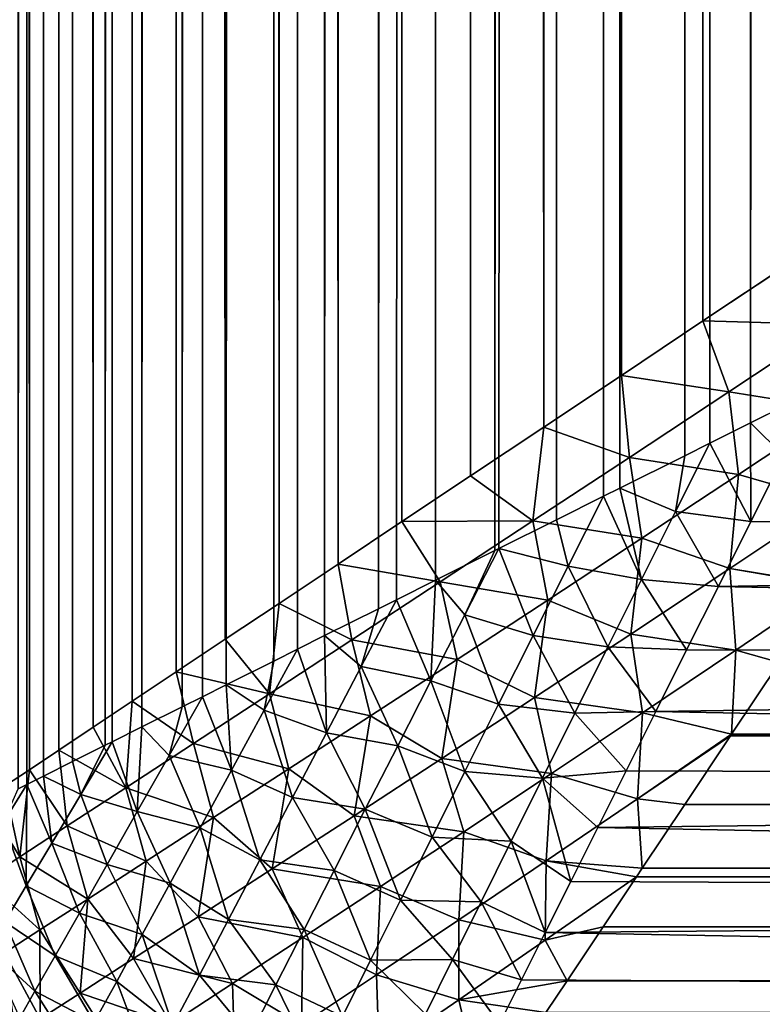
# Model space of a CAD drawing. Extents: x -551 to 551, y -279 to 201.
# Tile 18 of 108: x -498.34 to -496.63, y -193.92 to -191.65. Entities that reach past the tile are written whole.
import ezdxf

# ---------------------------------------------------------------- set-up
doc = ezdxf.new("R2010")
doc.units = 0
doc.header["$LTSCALE"] = 65.185185
for name, color, linetype in [('102', 7, 'CONTINUOUS'), ('103', 7, 'CONTINUOUS'), ('108', 7, 'CONTINUOUS'), ('118', 7, 'CONTINUOUS'), ('12', 7, 'CONTINUOUS'), ('13', 7, 'CONTINUOUS'), ('16', 7, 'CONTINUOUS'), ('23', 7, 'CONTINUOUS')]:
    doc.layers.add(name, color=color, linetype=linetype)

msp = doc.modelspace()

# ---------------------------------------------------------------- linework, layer by layer
at = {"layer": '102', "color": 7, "linetype": 'CONTINUOUS'}
for points in [[(-496.5763, -192.6526, 0.0058), (-488.5, -192.8129, 0.0246), (-496.6522, -192.8043, 0.0233), (-496.5763, -192.6526, 0.0058)], [(-496.6522, -192.8043, 0.0233), (-488.5, -192.8129, 0.0246), (-496.7269, -192.9538, 0.0522), (-496.6522, -192.8043, 0.0233)], [(-488.5, -192.8129, 0.0246), (-488.5, -193.118, 0.0979), (-496.7269, -192.9538, 0.0522), (-488.5, -192.8129, 0.0246)], [(-496.7269, -192.9538, 0.0522), (-488.5, -193.118, 0.0979), (-496.8, -193.1, 0.0921), (-496.7269, -192.9538, 0.0522)], [(-496.8, -193.1, 0.0921), (-488.5, -193.118, 0.0979), (-496.871, -193.242, 0.1428), (-496.8, -193.1, 0.0921)], [(-488.5, -193.118, 0.0979), (-488.5, -193.408, 0.218), (-496.871, -193.242, 0.1428), (-488.5, -193.118, 0.0979)], [(-496.871, -193.242, 0.1428), (-488.5, -193.408, 0.218), (-496.9395, -193.3789, 0.2035), (-496.871, -193.242, 0.1428)], [(-496.9395, -193.3789, 0.2035), (-488.5, -193.408, 0.218), (-497.005, -193.5099, 0.2737), (-496.9395, -193.3789, 0.2035)], [(-488.5, -193.408, 0.218), (-488.5, -193.6756, 0.382), (-497.005, -193.5099, 0.2737), (-488.5, -193.408, 0.218)], [(-497.005, -193.5099, 0.2737), (-488.5, -193.6756, 0.382), (-497.0672, -193.6343, 0.3528), (-497.005, -193.5099, 0.2737)], [(-497.0672, -193.6343, 0.3528), (-488.5, -193.6756, 0.382), (-497.1258, -193.7515, 0.44), (-497.0672, -193.6343, 0.3528)], [(-488.5, -193.6756, 0.382), (-488.5, -193.9142, 0.5858), (-497.1258, -193.7515, 0.44), (-488.5, -193.6756, 0.382)], [(-497.1258, -193.7515, 0.44), (-488.5, -193.9142, 0.5858), (-497.1805, -193.861, 0.5345), (-497.1258, -193.7515, 0.44)], [(-497.1805, -193.861, 0.5345), (-488.5, -193.9142, 0.5858), (-497.2312, -193.9624, 0.6357), (-497.1805, -193.861, 0.5345)], [(-488.5, -193.9142, 0.5858), (-488.5, -194.118, 0.8244), (-497.2312, -193.9624, 0.6357), (-488.5, -193.9142, 0.5858)]]:
    msp.add_3dface(points, dxfattribs=at)
at = {"layer": '103', "color": 7, "linetype": 'CONTINUOUS'}
for points in [[(-496.6526, -192.5763, 0.0058), (-496.5, -192.5), (-496.5763, -192.6526, 0.0058), (-496.6526, -192.5763, 0.0058)], [(-496.7466, -192.6233, 0.0153), (-496.6526, -192.5763, 0.0058), (-496.6522, -192.8043, 0.0233), (-496.7466, -192.6233, 0.0153)], [(-496.6526, -192.5763, 0.0058), (-496.5763, -192.6526, 0.0058), (-496.6522, -192.8043, 0.0233), (-496.6526, -192.5763, 0.0058)], [(-496.8043, -192.6522, 0.0233), (-496.7466, -192.6233, 0.0153), (-496.8256, -192.781, 0.0314), (-496.8043, -192.6522, 0.0233)], [(-496.7466, -192.6233, 0.0153), (-496.6522, -192.8043, 0.0233), (-496.8256, -192.781, 0.0314), (-496.7466, -192.6233, 0.0153)], [(-496.9538, -192.7269, 0.0522), (-496.8043, -192.6522, 0.0233), (-496.8256, -192.781, 0.0314), (-496.9538, -192.7269, 0.0522)], [(-496.9916, -192.7458, 0.0614), (-496.9538, -192.7269, 0.0522), (-496.9041, -192.9379, 0.0604), (-496.9916, -192.7458, 0.0614)], [(-496.9538, -192.7269, 0.0522), (-496.8256, -192.781, 0.0314), (-496.9041, -192.9379, 0.0604), (-496.9538, -192.7269, 0.0522)], [(-497.1, -192.8, 0.0921), (-496.9916, -192.7458, 0.0614), (-497.0731, -192.9069, 0.089), (-497.1, -192.8, 0.0921)], [(-496.9916, -192.7458, 0.0614), (-496.9041, -192.9379, 0.0604), (-497.0731, -192.9069, 0.089), (-496.9916, -192.7458, 0.0614)], [(-497.2326, -192.8663, 0.139), (-497.1, -192.8, 0.0921), (-497.0731, -192.9069, 0.089), (-497.2326, -192.8663, 0.139)], [(-496.8256, -192.781, 0.0314), (-496.7269, -192.9538, 0.0522), (-496.9041, -192.9379, 0.0604), (-496.8256, -192.781, 0.0314)], [(-496.6522, -192.8043, 0.0233), (-496.7269, -192.9538, 0.0522), (-496.8256, -192.781, 0.0314), (-496.6522, -192.8043, 0.0233)], [(-497.3789, -192.9395, 0.2035), (-497.242, -192.871, 0.1428), (-497.3115, -193.0193, 0.177), (-497.3789, -192.9395, 0.2035)], [(-497.242, -192.871, 0.1428), (-497.2326, -192.8663, 0.139), (-497.3115, -193.0193, 0.177), (-497.242, -192.871, 0.1428)], [(-497.2326, -192.8663, 0.139), (-497.1538, -193.0671, 0.1308), (-497.3115, -193.0193, 0.177), (-497.2326, -192.8663, 0.139)], [(-497.2326, -192.8663, 0.139), (-497.0731, -192.9069, 0.089), (-497.1538, -193.0671, 0.1308), (-497.2326, -192.8663, 0.139)], [(-497.0731, -192.9069, 0.089), (-496.9816, -193.0932, 0.1022), (-497.1538, -193.0671, 0.1308), (-497.0731, -192.9069, 0.089)], [(-496.9041, -192.9379, 0.0604), (-496.9816, -193.0932, 0.1022), (-497.0731, -192.9069, 0.089), (-496.9041, -192.9379, 0.0604)], [(-497.4685, -192.9843, 0.2501), (-497.3789, -192.9395, 0.2035), (-497.3894, -193.1712, 0.2288), (-497.4685, -192.9843, 0.2501)], [(-497.3789, -192.9395, 0.2035), (-497.3115, -193.0193, 0.177), (-497.3894, -193.1712, 0.2288), (-497.3789, -192.9395, 0.2035)], [(-496.9041, -192.9379, 0.0604), (-496.8, -193.1, 0.0921), (-496.9816, -193.0932, 0.1022), (-496.9041, -192.9379, 0.0604)], [(-496.7269, -192.9538, 0.0522), (-496.8, -193.1, 0.0921), (-496.9041, -192.9379, 0.0604), (-496.7269, -192.9538, 0.0522)], [(-497.5099, -193.005, 0.2737), (-497.4685, -192.9843, 0.2501), (-497.55, -193.1387, 0.3033), (-497.5099, -193.005, 0.2737)], [(-497.4685, -192.9843, 0.2501), (-497.3894, -193.1712, 0.2288), (-497.55, -193.1387, 0.3033), (-497.4685, -192.9843, 0.2501)], [(-497.6343, -193.0672, 0.3528), (-497.5099, -193.005, 0.2737), (-497.55, -193.1387, 0.3033), (-497.6343, -193.0672, 0.3528)], [(-497.3115, -193.0193, 0.177), (-497.2333, -193.2253, 0.1869), (-497.3894, -193.1712, 0.2288), (-497.3115, -193.0193, 0.177)], [(-497.1538, -193.0671, 0.1308), (-497.2333, -193.2253, 0.1869), (-497.3115, -193.0193, 0.177), (-497.1538, -193.0671, 0.1308)], [(-497.6969, -193.0984, 0.3977), (-497.6343, -193.0672, 0.3528), (-497.6302, -193.2912, 0.3725), (-497.6969, -193.0984, 0.3977)], [(-497.6343, -193.0672, 0.3528), (-497.55, -193.1387, 0.3033), (-497.6302, -193.2912, 0.3725), (-497.6343, -193.0672, 0.3528)], [(-497.1538, -193.0671, 0.1308), (-497.0577, -193.2461, 0.1571), (-497.2333, -193.2253, 0.1869), (-497.1538, -193.0671, 0.1308)], [(-496.9816, -193.0932, 0.1022), (-497.0577, -193.2461, 0.1571), (-497.1538, -193.0671, 0.1308), (-496.9816, -193.0932, 0.1022)], [(-497.7515, -193.1258, 0.44), (-497.6969, -193.0984, 0.3977), (-497.7734, -193.2392, 0.463), (-497.7515, -193.1258, 0.44)], [(-497.6969, -193.0984, 0.3977), (-497.6302, -193.2912, 0.3725), (-497.7734, -193.2392, 0.463), (-497.6969, -193.0984, 0.3977)], [(-496.9816, -193.0932, 0.1022), (-496.871, -193.242, 0.1428), (-497.0577, -193.2461, 0.1571), (-496.9816, -193.0932, 0.1022)], [(-496.8, -193.1, 0.0921), (-496.871, -193.242, 0.1428), (-496.9816, -193.0932, 0.1022), (-496.8, -193.1, 0.0921)], [(-497.861, -193.1805, 0.5345), (-497.7515, -193.1258, 0.44), (-497.7734, -193.2392, 0.463), (-497.861, -193.1805, 0.5345)], [(-497.55, -193.1387, 0.3033), (-497.4659, -193.3209, 0.2948), (-497.6302, -193.2912, 0.3725), (-497.55, -193.1387, 0.3033)], [(-497.3894, -193.1712, 0.2288), (-497.4659, -193.3209, 0.2948), (-497.55, -193.1387, 0.3033), (-497.3894, -193.1712, 0.2288)], [(-497.916, -193.208, 0.5876), (-497.861, -193.1805, 0.5345), (-497.8485, -193.377, 0.5442), (-497.916, -193.208, 0.5876)], [(-497.861, -193.1805, 0.5345), (-497.7734, -193.2392, 0.463), (-497.8485, -193.377, 0.5442), (-497.861, -193.1805, 0.5345)], [(-497.3894, -193.1712, 0.2288), (-497.3111, -193.3805, 0.2578), (-497.4659, -193.3209, 0.2948), (-497.3894, -193.1712, 0.2288)], [(-497.2333, -193.2253, 0.1869), (-497.3111, -193.3805, 0.2578), (-497.3894, -193.1712, 0.2288), (-497.2333, -193.2253, 0.1869)], [(-497.9624, -193.2312, 0.6357), (-497.916, -193.208, 0.5876), (-497.9926, -193.3432, 0.6744), (-497.9624, -193.2312, 0.6357)], [(-497.916, -193.208, 0.5876), (-497.8485, -193.377, 0.5442), (-497.9926, -193.3432, 0.6744), (-497.916, -193.208, 0.5876)], [(-498.0554, -193.2777, 0.7428), (-497.9624, -193.2312, 0.6357), (-497.9926, -193.3432, 0.6744), (-498.0554, -193.2777, 0.7428)], [(-497.2333, -193.2253, 0.1869), (-497.1321, -193.3956, 0.2251), (-497.3111, -193.3805, 0.2578), (-497.2333, -193.2253, 0.1869)], [(-497.0577, -193.2461, 0.1571), (-497.1321, -193.3956, 0.2251), (-497.2333, -193.2253, 0.1869), (-497.0577, -193.2461, 0.1571)], [(-497.7734, -193.2392, 0.463), (-497.7084, -193.4403, 0.4585), (-497.8485, -193.377, 0.5442), (-497.7734, -193.2392, 0.463)], [(-497.6302, -193.2912, 0.3725), (-497.7084, -193.4403, 0.4585), (-497.7734, -193.2392, 0.463), (-497.6302, -193.2912, 0.3725)], [(-497.0577, -193.2461, 0.1571), (-496.9395, -193.3789, 0.2035), (-497.1321, -193.3956, 0.2251), (-497.0577, -193.2461, 0.1571)], [(-496.871, -193.242, 0.1428), (-496.9395, -193.3789, 0.2035), (-497.0577, -193.2461, 0.1571), (-496.871, -193.242, 0.1428)], [(-498.1241, -193.312, 0.8328), (-498.0554, -193.2777, 0.7428), (-498.0663, -193.473, 0.7798), (-498.1241, -193.312, 0.8328)], [(-498.0554, -193.2777, 0.7428), (-497.9926, -193.3432, 0.6744), (-498.0663, -193.473, 0.7798), (-498.0554, -193.2777, 0.7428)], [(-497.6302, -193.2912, 0.3725), (-497.5405, -193.4673, 0.3757), (-497.7084, -193.4403, 0.4585), (-497.6302, -193.2912, 0.3725)], [(-497.4659, -193.3209, 0.2948), (-497.5405, -193.4673, 0.3757), (-497.6302, -193.2912, 0.3725), (-497.4659, -193.3209, 0.2948)], [(-498.2155, -193.3577, 0.9718), (-498.1398, -193.3199, 0.855), (-498.1964, -193.4336, 0.9465), (-498.2155, -193.3577, 0.9718)], [(-498.1398, -193.3199, 0.855), (-498.1241, -193.312, 0.8328), (-498.1964, -193.4336, 0.9465), (-498.1398, -193.3199, 0.855)], [(-498.1241, -193.312, 0.8328), (-498.0663, -193.473, 0.7798), (-498.1964, -193.4336, 0.9465), (-498.1241, -193.312, 0.8328)], [(-497.4659, -193.3209, 0.2948), (-497.3865, -193.5315, 0.3438), (-497.5405, -193.4673, 0.3757), (-497.4659, -193.3209, 0.2948)], [(-497.3111, -193.3805, 0.2578), (-497.3865, -193.5315, 0.3438), (-497.4659, -193.3209, 0.2948), (-497.3111, -193.3805, 0.2578)], [(-497.9926, -193.3432, 0.6744), (-497.921, -193.5104, 0.6419), (-498.0663, -193.473, 0.7798), (-497.9926, -193.3432, 0.6744)], [(-497.8485, -193.377, 0.5442), (-497.921, -193.5104, 0.6419), (-497.9926, -193.3432, 0.6744), (-497.8485, -193.377, 0.5442)], [(-498.2822, -193.3911, 1.0925), (-498.2155, -193.3577, 0.9718), (-498.1964, -193.4336, 0.9465), (-498.2822, -193.3911, 1.0925)], [(-498.3203, -193.4101, 1.1714), (-498.2822, -193.3911, 1.0925), (-498.2631, -193.5455, 1.0804), (-498.3203, -193.4101, 1.1714)], [(-498.2822, -193.3911, 1.0925), (-498.1964, -193.4336, 0.9465), (-498.2631, -193.5455, 1.0804), (-498.2822, -193.3911, 1.0925)], [(-497.8485, -193.377, 0.5442), (-497.7838, -193.5845, 0.5619), (-497.921, -193.5104, 0.6419), (-497.8485, -193.377, 0.5442)], [(-497.7084, -193.4403, 0.4585), (-497.7838, -193.5845, 0.5619), (-497.8485, -193.377, 0.5442), (-497.7084, -193.4403, 0.4585)], [(-497.3111, -193.3805, 0.2578), (-497.2042, -193.5409, 0.3065), (-497.3865, -193.5315, 0.3438), (-497.3111, -193.3805, 0.2578)], [(-497.1321, -193.3956, 0.2251), (-497.2042, -193.5409, 0.3065), (-497.3111, -193.3805, 0.2578), (-497.1321, -193.3956, 0.2251)], [(-496.9395, -193.3789, 0.2035), (-497.005, -193.5099, 0.2737), (-497.1321, -193.3956, 0.2251), (-496.9395, -193.3789, 0.2035)], [(-498.3401, -193.4201, 1.2164), (-498.3203, -193.4101, 1.1714), (-498.3754, -193.4986, 1.31), (-498.3401, -193.4201, 1.2164)], [(-498.3203, -193.4101, 1.1714), (-498.3222, -193.6444, 1.2341), (-498.3754, -193.4986, 1.31), (-498.3203, -193.4101, 1.1714)], [(-498.3203, -193.4101, 1.1714), (-498.2631, -193.5455, 1.0804), (-498.3222, -193.6444, 1.2341), (-498.3203, -193.4101, 1.1714)], [(-497.1321, -193.3956, 0.2251), (-497.0672, -193.6343, 0.3528), (-497.2042, -193.5409, 0.3065), (-497.1321, -193.3956, 0.2251)], [(-497.005, -193.5099, 0.2737), (-497.0672, -193.6343, 0.3528), (-497.1321, -193.3956, 0.2251), (-497.005, -193.5099, 0.2737)], [(-498.1964, -193.4336, 0.9465), (-498.1357, -193.5952, 0.904), (-498.2631, -193.5455, 1.0804), (-498.1964, -193.4336, 0.9465)], [(-498.0663, -193.473, 0.7798), (-498.1357, -193.5952, 0.904), (-498.1964, -193.4336, 0.9465), (-498.0663, -193.473, 0.7798)], [(-497.7084, -193.4403, 0.4585), (-497.6125, -193.6091, 0.4719), (-497.7838, -193.5845, 0.5619), (-497.7084, -193.4403, 0.4585)], [(-497.5405, -193.4673, 0.3757), (-497.6125, -193.6091, 0.4719), (-497.7084, -193.4403, 0.4585), (-497.5405, -193.4673, 0.3757)], [(-498.0663, -193.473, 0.7798), (-497.9901, -193.6376, 0.7566), (-498.1357, -193.5952, 0.904), (-498.0663, -193.473, 0.7798)], [(-497.921, -193.5104, 0.6419), (-497.9901, -193.6376, 0.7566), (-498.0663, -193.473, 0.7798), (-497.921, -193.5104, 0.6419)], [(-497.5405, -193.4673, 0.3757), (-497.4592, -193.677, 0.4452), (-497.6125, -193.6091, 0.4719), (-497.5405, -193.4673, 0.3757)], [(-497.3865, -193.5315, 0.3438), (-497.4592, -193.677, 0.4452), (-497.5405, -193.4673, 0.3757), (-497.3865, -193.5315, 0.3438)], [(-498.3222, -193.6444, 1.2341), (-498.3714, -193.7268, 1.4062), (-498.3754, -193.4986, 1.31), (-498.3222, -193.6444, 1.2341)], [(-497.921, -193.5104, 0.6419), (-497.8556, -193.7217, 0.6834), (-497.9901, -193.6376, 0.7566), (-497.921, -193.5104, 0.6419)], [(-497.7838, -193.5845, 0.5619), (-497.8556, -193.7217, 0.6834), (-497.921, -193.5104, 0.6419), (-497.7838, -193.5845, 0.5619)], [(-498.2631, -193.5455, 1.0804), (-498.1992, -193.7071, 1.0473), (-498.3222, -193.6444, 1.2341), (-498.2631, -193.5455, 1.0804)], [(-498.1357, -193.5952, 0.904), (-498.1992, -193.7071, 1.0473), (-498.2631, -193.5455, 1.0804), (-498.1357, -193.5952, 0.904)], [(-497.3865, -193.5315, 0.3438), (-497.2736, -193.6808, 0.4011), (-497.4592, -193.677, 0.4452), (-497.3865, -193.5315, 0.3438)], [(-497.2042, -193.5409, 0.3065), (-497.2736, -193.6808, 0.4011), (-497.3865, -193.5315, 0.3438), (-497.2042, -193.5409, 0.3065)], [(-497.2042, -193.5409, 0.3065), (-497.1258, -193.7515, 0.44), (-497.2736, -193.6808, 0.4011), (-497.2042, -193.5409, 0.3065)], [(-497.0672, -193.6343, 0.3528), (-497.1258, -193.7515, 0.44), (-497.2042, -193.5409, 0.3065), (-497.0672, -193.6343, 0.3528)], [(-498.1357, -193.5952, 0.904), (-498.0546, -193.7564, 0.8889), (-498.1992, -193.7071, 1.0473), (-498.1357, -193.5952, 0.904)], [(-497.9901, -193.6376, 0.7566), (-498.0546, -193.7564, 0.8889), (-498.1357, -193.5952, 0.904), (-497.9901, -193.6376, 0.7566)], [(-497.7838, -193.5845, 0.5619), (-497.6815, -193.7447, 0.5837), (-497.8556, -193.7217, 0.6834), (-497.7838, -193.5845, 0.5619)], [(-497.6125, -193.6091, 0.4719), (-497.6815, -193.7447, 0.5837), (-497.7838, -193.5845, 0.5619), (-497.6125, -193.6091, 0.4719)], [(-497.6125, -193.6091, 0.4719), (-497.5283, -193.8156, 0.5621), (-497.6815, -193.7447, 0.5837), (-497.6125, -193.6091, 0.4719)], [(-497.4592, -193.677, 0.4452), (-497.5283, -193.8156, 0.5621), (-497.6125, -193.6091, 0.4719), (-497.4592, -193.677, 0.4452)], [(-497.9901, -193.6376, 0.7566), (-497.9226, -193.8498, 0.8233), (-498.0546, -193.7564, 0.8889), (-497.9901, -193.6376, 0.7566)], [(-497.8556, -193.7217, 0.6834), (-497.9226, -193.8498, 0.8233), (-497.9901, -193.6376, 0.7566), (-497.8556, -193.7217, 0.6834)], [(-498.3222, -193.6444, 1.2341), (-498.2552, -193.8054, 1.2094), (-498.3714, -193.7268, 1.4062), (-498.3222, -193.6444, 1.2341)], [(-498.1992, -193.7071, 1.0473), (-498.2552, -193.8054, 1.2094), (-498.3222, -193.6444, 1.2341), (-498.1992, -193.7071, 1.0473)], [(-497.4592, -193.677, 0.4452), (-497.3398, -193.8142, 0.5092), (-497.5283, -193.8156, 0.5621), (-497.4592, -193.677, 0.4452)], [(-497.2736, -193.6808, 0.4011), (-497.3398, -193.8142, 0.5092), (-497.4592, -193.677, 0.4452), (-497.2736, -193.6808, 0.4011)], [(-497.2736, -193.6808, 0.4011), (-497.1805, -193.861, 0.5345), (-497.3398, -193.8142, 0.5092), (-497.2736, -193.6808, 0.4011)], [(-497.1258, -193.7515, 0.44), (-497.1805, -193.861, 0.5345), (-497.2736, -193.6808, 0.4011), (-497.1258, -193.7515, 0.44)], [(-498.1992, -193.7071, 1.0473), (-498.1134, -193.8643, 1.0387), (-498.2552, -193.8054, 1.2094), (-498.1992, -193.7071, 1.0473)], [(-498.0546, -193.7564, 0.8889), (-498.1134, -193.8643, 1.0387), (-498.1992, -193.7071, 1.0473), (-498.0546, -193.7564, 0.8889)], [(-498.3714, -193.7268, 1.4062), (-498.3019, -193.8869, 1.3889), (-498.4088, -193.789, 1.5942), (-498.3714, -193.7268, 1.4062)], [(-498.2552, -193.8054, 1.2094), (-498.3019, -193.8869, 1.3889), (-498.3714, -193.7268, 1.4062), (-498.2552, -193.8054, 1.2094)], [(-497.8556, -193.7217, 0.6834), (-497.7465, -193.8726, 0.7114), (-497.9226, -193.8498, 0.8233), (-497.8556, -193.7217, 0.6834)], [(-497.6815, -193.7447, 0.5837), (-497.7465, -193.8726, 0.7114), (-497.8556, -193.7217, 0.6834), (-497.6815, -193.7447, 0.5837)], [(-498.0546, -193.7564, 0.8889), (-497.9838, -193.966, 0.9818), (-498.1134, -193.8643, 1.0387), (-498.0546, -193.7564, 0.8889)], [(-497.9226, -193.8498, 0.8233), (-497.9838, -193.966, 0.9818), (-498.0546, -193.7564, 0.8889), (-497.9226, -193.8498, 0.8233)], [(-497.6815, -193.7447, 0.5837), (-497.5931, -193.9455, 0.6947), (-497.7465, -193.8726, 0.7114), (-497.6815, -193.7447, 0.5837)], [(-497.5283, -193.8156, 0.5621), (-497.5931, -193.9455, 0.6947), (-497.6815, -193.7447, 0.5837), (-497.5283, -193.8156, 0.5621)], [(-498.3019, -193.8869, 1.3889), (-498.337, -193.9482, 1.5834), (-498.4088, -193.789, 1.5942), (-498.3019, -193.8869, 1.3889)], [(-498.2552, -193.8054, 1.2094), (-498.165, -193.9585, 1.2056), (-498.3019, -193.8869, 1.3889), (-498.2552, -193.8054, 1.2094)], [(-498.1134, -193.8643, 1.0387), (-498.165, -193.9585, 1.2056), (-498.2552, -193.8054, 1.2094), (-498.1134, -193.8643, 1.0387)], [(-497.5283, -193.8156, 0.5621), (-497.4021, -193.9398, 0.6305), (-497.5931, -193.9455, 0.6947), (-497.5283, -193.8156, 0.5621)], [(-497.3398, -193.8142, 0.5092), (-497.4021, -193.9398, 0.6305), (-497.5283, -193.8156, 0.5621), (-497.3398, -193.8142, 0.5092)], [(-497.3398, -193.8142, 0.5092), (-497.2312, -193.9624, 0.6357), (-497.4021, -193.9398, 0.6305), (-497.3398, -193.8142, 0.5092)], [(-497.1805, -193.861, 0.5345), (-497.2312, -193.9624, 0.6357), (-497.3398, -193.8142, 0.5092), (-497.1805, -193.861, 0.5345)], [(-498.1134, -193.8643, 1.0387), (-498.0374, -194.0676, 1.1584), (-498.165, -193.9585, 1.2056), (-498.1134, -193.8643, 1.0387)], [(-497.9838, -193.966, 0.9818), (-498.0374, -194.0676, 1.1584), (-498.1134, -193.8643, 1.0387), (-497.9838, -193.966, 0.9818)], [(-497.9226, -193.8498, 0.8233), (-497.8068, -193.9908, 0.8553), (-497.9838, -193.966, 0.9818), (-497.9226, -193.8498, 0.8233)], [(-497.7465, -193.8726, 0.7114), (-497.8068, -193.9908, 0.8553), (-497.9226, -193.8498, 0.8233), (-497.7465, -193.8726, 0.7114)], [(-498.3019, -193.8869, 1.3889), (-498.2077, -194.0361, 1.3881), (-498.337, -193.9482, 1.5834), (-498.3019, -193.8869, 1.3889)], [(-498.165, -193.9585, 1.2056), (-498.2077, -194.0361, 1.3881), (-498.3019, -193.8869, 1.3889), (-498.165, -193.9585, 1.2056)], [(-497.7465, -193.8726, 0.7114), (-497.6529, -194.0649, 0.843), (-497.8068, -193.9908, 0.8553), (-497.7465, -193.8726, 0.7114)], [(-497.5931, -193.9455, 0.6947), (-497.6529, -194.0649, 0.843), (-497.7465, -193.8726, 0.7114), (-497.5931, -193.9455, 0.6947)]]:
    msp.add_3dface(points, dxfattribs=at)
at = {"layer": '108', "color": 7, "linetype": 'CONTINUOUS'}
for points in [[(-515, -273.0726, 160.0846), (0, -273.0726, 160.0846), (-500.4693, -179.8883, 136.8512), (-515, -273.0726, 160.0846)], [(-500.4693, -179.8883, 136.8512), (0, -273.0726, 160.0846), (-500.2353, -179.9152, 136.8579), (-500.4693, -179.8883, 136.8512)], [(-500.2353, -179.9152, 136.8579), (0, -273.0726, 160.0846), (-500, -179.9242, 136.8601), (-500.2353, -179.9152, 136.8579)], [(-500, -179.9242, 136.8601), (0, -273.0726, 160.0846), (0, -179.9242, 136.8601), (-500, -179.9242, 136.8601)]]:
    msp.add_3dface(points, dxfattribs=at)
at = {"layer": '118', "color": 7, "linetype": 'CONTINUOUS'}
for points in [[(-500, -184.7626, 117.4542), (0, -184.7626, 117.4542), (-515, -277.911, 140.6787), (-500, -184.7626, 117.4542)], [(-515, -277.911, 140.6787), (0, -184.7626, 117.4542), (0, -277.911, 140.6787), (-515, -277.911, 140.6787)]]:
    msp.add_3dface(points, dxfattribs=at)
at = {"layer": '12', "color": 7, "linetype": 'CONTINUOUS'}
for points in [[(-498.3146, 193.3764, 44.5382), (-498.3717, 193.4145, 44.3679), (-498.3146, -193.3764, 44.5382), (-498.3146, 193.3764, 44.5382)], [(-498.3146, -193.3764, 44.5382), (-498.3717, 193.4145, 44.3679), (-498.3717, -193.4145, 44.3679), (-498.3146, -193.3764, 44.5382)], [(-498.2467, 193.3311, 44.7065), (-498.3146, 193.3764, 44.5382), (-498.2467, -193.3311, 44.7065), (-498.2467, 193.3311, 44.7065)], [(-498.2467, -193.3311, 44.7065), (-498.3146, 193.3764, 44.5382), (-498.3146, -193.3764, 44.5382), (-498.2467, -193.3311, 44.7065)], [(-498.2299, 193.32, 44.744), (-498.2467, 193.3311, 44.7065), (-498.1678, -193.2785, 44.8722), (-498.2299, 193.32, 44.744)], [(-498.1678, -193.2785, 44.8722), (-498.2467, 193.3311, 44.7065), (-498.2467, -193.3311, 44.7065), (-498.1678, -193.2785, 44.8722)], [(-498.1678, 193.2785, 44.8722), (-498.2299, 193.32, 44.744), (-498.1678, -193.2785, 44.8722), (-498.1678, 193.2785, 44.8722)], [(-498.0777, 193.2185, 45.0348), (-498.1678, 193.2785, 44.8722), (-498.0777, -193.2185, 45.0348), (-498.0777, 193.2185, 45.0348)], [(-498.0777, -193.2185, 45.0348), (-498.1678, 193.2785, 44.8722), (-498.1678, -193.2785, 44.8722), (-498.0777, -193.2185, 45.0348)], [(-497.9763, 193.1508, 45.1935), (-498.0777, 193.2185, 45.0348), (-497.9763, -193.1508, 45.1935), (-497.9763, 193.1508, 45.1935)], [(-497.9763, -193.1508, 45.1935), (-498.0777, 193.2185, 45.0348), (-498.0777, -193.2185, 45.0348), (-497.9763, -193.1508, 45.1935)], [(-497.9363, 193.1242, 45.2505), (-497.9763, 193.1508, 45.1935), (-497.8634, -193.0756, 45.3478), (-497.9363, 193.1242, 45.2505)], [(-497.8634, -193.0756, 45.3478), (-497.9763, 193.1508, 45.1935), (-497.9763, -193.1508, 45.1935), (-497.8634, -193.0756, 45.3478)], [(-497.8634, 193.0756, 45.3478), (-497.9363, 193.1242, 45.2505), (-497.8634, -193.0756, 45.3478), (-497.8634, 193.0756, 45.3478)], [(-497.739, 192.9927, 45.4967), (-497.8634, 193.0756, 45.3478), (-497.739, -192.9927, 45.4967), (-497.739, 192.9927, 45.4967)], [(-497.739, -192.9927, 45.4967), (-497.8634, 193.0756, 45.3478), (-497.8634, -193.0756, 45.3478), (-497.739, -192.9927, 45.4967)], [(-497.6234, 192.9156, 45.6192), (-497.739, 192.9927, 45.4967), (-497.6033, -192.9022, 45.6392), (-497.6234, 192.9156, 45.6192)], [(-497.6033, -192.9022, 45.6392), (-497.739, 192.9927, 45.4967), (-497.739, -192.9927, 45.4967), (-497.6033, -192.9022, 45.6392)], [(-497.6033, 192.9022, 45.6392), (-497.6234, 192.9156, 45.6192), (-497.6033, -192.9022, 45.6392), (-497.6033, 192.9022, 45.6392)], [(-497.4562, 192.8041, 45.7745), (-497.6033, 192.9022, 45.6392), (-497.4562, -192.8041, 45.7745), (-497.4562, 192.8041, 45.7745)], [(-497.4562, -192.8041, 45.7745), (-497.6033, 192.9022, 45.6392), (-497.6033, -192.9022, 45.6392), (-497.4562, -192.8041, 45.7745)], [(-497.298, 192.6987, 45.9015), (-497.4562, 192.8041, 45.7745), (-497.298, -192.6987, 45.9015), (-497.298, 192.6987, 45.9015)], [(-497.298, -192.6987, 45.9015), (-497.4562, 192.8041, 45.7745), (-497.4562, -192.8041, 45.7745), (-497.298, -192.6987, 45.9015)], [(-497.2944, 192.6963, 45.9042), (-497.298, 192.6987, 45.9015), (-497.1293, -192.5862, 46.019), (-497.2944, 192.6963, 45.9042)], [(-497.1293, -192.5862, 46.019), (-497.298, 192.6987, 45.9015), (-497.298, -192.6987, 45.9015), (-497.1293, -192.5862, 46.019)], [(-497.1293, 192.5862, 46.019), (-497.2944, 192.6963, 45.9042), (-497.1293, -192.5862, 46.019), (-497.1293, 192.5862, 46.019)], [(-496.9521, 192.4681, 46.1251), (-497.1293, 192.5862, 46.019), (-496.9504, -192.467, 46.1261), (-496.9521, 192.4681, 46.1251)], [(-496.9504, -192.467, 46.1261), (-497.1293, 192.5862, 46.019), (-497.1293, -192.5862, 46.019), (-496.9504, -192.467, 46.1261)], [(-496.9504, 192.467, 46.1261), (-496.9521, 192.4681, 46.1251), (-496.9504, -192.467, 46.1261), (-496.9504, 192.467, 46.1261)], [(-496.7623, 192.3415, 46.2215), (-496.9504, 192.467, 46.1261), (-496.7623, -192.3415, 46.2215), (-496.7623, 192.3415, 46.2215)], [(-496.7623, -192.3415, 46.2215), (-496.9504, 192.467, 46.1261), (-496.9504, -192.467, 46.1261), (-496.7623, -192.3415, 46.2215)], [(-496.5991, 192.2328, 46.2914), (-496.7623, 192.3415, 46.2215), (-496.5657, -192.2105, 46.3043), (-496.5991, 192.2328, 46.2914)], [(-496.5657, -192.2105, 46.3043), (-496.7623, 192.3415, 46.2215), (-496.7623, -192.3415, 46.2215), (-496.5657, -192.2105, 46.3043)]]:
    msp.add_3dface(points, dxfattribs=at)
at = {"layer": '13', "color": 7, "linetype": 'CONTINUOUS'}
for points in [[(-496.6963, -193.2944, 45.9042), (-496.6987, -193.298, 45.9015), (496.5862, -193.1293, 46.019), (-496.6963, -193.2944, 45.9042)], [(496.5862, -193.1293, 46.019), (-496.6987, -193.298, 45.9015), (496.6987, -193.298, 45.9015), (496.5862, -193.1293, 46.019)], [(-496.5862, -193.1293, 46.019), (-496.6963, -193.2944, 45.9042), (496.5862, -193.1293, 46.019), (-496.5862, -193.1293, 46.019)], [(-496.6987, -193.298, 45.9015), (-496.8041, -193.4562, 45.7745), (496.6987, -193.298, 45.9015), (-496.6987, -193.298, 45.9015)], [(496.6987, -193.298, 45.9015), (-496.8041, -193.4562, 45.7745), (496.8041, -193.4562, 45.7745), (496.6987, -193.298, 45.9015)], [(-496.8041, -193.4562, 45.7745), (-496.9022, -193.6033, 45.6392), (496.8041, -193.4562, 45.7745), (-496.8041, -193.4562, 45.7745)], [(496.8041, -193.4562, 45.7745), (-496.9022, -193.6033, 45.6392), (496.9022, -193.6033, 45.6392), (496.8041, -193.4562, 45.7745)], [(-496.9156, -193.6234, 45.6192), (-496.9927, -193.739, 45.4967), (496.9022, -193.6033, 45.6392), (-496.9156, -193.6234, 45.6192)], [(496.9022, -193.6033, 45.6392), (-496.9927, -193.739, 45.4967), (496.9927, -193.739, 45.4967), (496.9022, -193.6033, 45.6392)], [(-496.9022, -193.6033, 45.6392), (-496.9156, -193.6234, 45.6192), (496.9022, -193.6033, 45.6392), (-496.9022, -193.6033, 45.6392)], [(-496.9927, -193.739, 45.4967), (-497.0756, -193.8634, 45.3478), (496.9927, -193.739, 45.4967), (-496.9927, -193.739, 45.4967)], [(496.9927, -193.739, 45.4967), (-497.0756, -193.8634, 45.3478), (497.0756, -193.8634, 45.3478), (496.9927, -193.739, 45.4967)], [(-497.1242, -193.9363, 45.2505), (-497.1508, -193.9763, 45.1935), (497.0756, -193.8634, 45.3478), (-497.1242, -193.9363, 45.2505)], [(497.0756, -193.8634, 45.3478), (-497.1508, -193.9763, 45.1935), (497.1508, -193.9763, 45.1935), (497.0756, -193.8634, 45.3478)], [(-497.0756, -193.8634, 45.3478), (-497.1242, -193.9363, 45.2505), (497.0756, -193.8634, 45.3478), (-497.0756, -193.8634, 45.3478)]]:
    msp.add_3dface(points, dxfattribs=at)
at = {"layer": '16', "color": 7, "linetype": 'CONTINUOUS'}
for points in [[(-498.3401, 193.4201, 1.2164), (-498.2822, 193.3911, 1.0925), (-498.3401, -193.4201, 1.2164), (-498.3401, 193.4201, 1.2164)], [(-498.3401, -193.4201, 1.2164), (-498.2822, 193.3911, 1.0925), (-498.3203, -193.4101, 1.1714), (-498.3401, -193.4201, 1.2164)], [(-498.3203, -193.4101, 1.1714), (-498.2822, 193.3911, 1.0925), (-498.2822, -193.3911, 1.0925), (-498.3203, -193.4101, 1.1714)], [(-498.2822, 193.3911, 1.0925), (-498.2155, 193.3577, 0.9718), (-498.2822, -193.3911, 1.0925), (-498.2822, 193.3911, 1.0925)], [(-498.2822, -193.3911, 1.0925), (-498.2155, 193.3577, 0.9718), (-498.2155, -193.3577, 0.9718), (-498.2822, -193.3911, 1.0925)], [(-498.2155, 193.3577, 0.9718), (-498.1398, 193.3199, 0.855), (-498.2155, -193.3577, 0.9718), (-498.2155, 193.3577, 0.9718)], [(-498.2155, -193.3577, 0.9718), (-498.1398, 193.3199, 0.855), (-498.1398, -193.3199, 0.855), (-498.2155, -193.3577, 0.9718)], [(-498.1398, 193.3199, 0.855), (-498.0554, 193.2777, 0.7428), (-498.1398, -193.3199, 0.855), (-498.1398, 193.3199, 0.855)], [(-498.1398, -193.3199, 0.855), (-498.0554, 193.2777, 0.7428), (-498.1241, -193.312, 0.8328), (-498.1398, -193.3199, 0.855)], [(-498.1241, -193.312, 0.8328), (-498.0554, 193.2777, 0.7428), (-498.0554, -193.2777, 0.7428), (-498.1241, -193.312, 0.8328)], [(-498.0554, 193.2777, 0.7428), (-497.9624, 193.2312, 0.6357), (-498.0554, -193.2777, 0.7428), (-498.0554, 193.2777, 0.7428)], [(-498.0554, -193.2777, 0.7428), (-497.9624, 193.2312, 0.6357), (-497.9624, -193.2312, 0.6357), (-498.0554, -193.2777, 0.7428)], [(-497.9624, 193.2312, 0.6357), (-497.861, 193.1805, 0.5345), (-497.9624, -193.2312, 0.6357), (-497.9624, 193.2312, 0.6357)], [(-497.9624, -193.2312, 0.6357), (-497.861, 193.1805, 0.5345), (-497.916, -193.208, 0.5876), (-497.9624, -193.2312, 0.6357)], [(-497.916, -193.208, 0.5876), (-497.861, 193.1805, 0.5345), (-497.861, -193.1805, 0.5345), (-497.916, -193.208, 0.5876)], [(-497.861, 193.1805, 0.5345), (-497.7515, 193.1258, 0.44), (-497.861, -193.1805, 0.5345), (-497.861, 193.1805, 0.5345)], [(-497.861, -193.1805, 0.5345), (-497.7515, 193.1258, 0.44), (-497.7515, -193.1258, 0.44), (-497.861, -193.1805, 0.5345)], [(-497.7515, 193.1258, 0.44), (-497.6343, 193.0672, 0.3528), (-497.7515, -193.1258, 0.44), (-497.7515, 193.1258, 0.44)], [(-497.7515, -193.1258, 0.44), (-497.6343, 193.0672, 0.3528), (-497.6969, -193.0984, 0.3977), (-497.7515, -193.1258, 0.44)], [(-497.6969, -193.0984, 0.3977), (-497.6343, 193.0672, 0.3528), (-497.6343, -193.0672, 0.3528), (-497.6969, -193.0984, 0.3977)], [(-497.6343, 193.0672, 0.3528), (-497.5099, 193.005, 0.2737), (-497.6343, -193.0672, 0.3528), (-497.6343, 193.0672, 0.3528)], [(-497.6343, -193.0672, 0.3528), (-497.5099, 193.005, 0.2737), (-497.5099, -193.005, 0.2737), (-497.6343, -193.0672, 0.3528)], [(-497.5099, 193.005, 0.2737), (-497.3789, 192.9395, 0.2035), (-497.5099, -193.005, 0.2737), (-497.5099, 193.005, 0.2737)], [(-497.5099, -193.005, 0.2737), (-497.3789, 192.9395, 0.2035), (-497.4685, -192.9843, 0.2501), (-497.5099, -193.005, 0.2737)], [(-497.4685, -192.9843, 0.2501), (-497.3789, 192.9395, 0.2035), (-497.3789, -192.9395, 0.2035), (-497.4685, -192.9843, 0.2501)], [(-497.3789, 192.9395, 0.2035), (-497.242, 192.871, 0.1428), (-497.3789, -192.9395, 0.2035), (-497.3789, 192.9395, 0.2035)], [(-497.3789, -192.9395, 0.2035), (-497.242, 192.871, 0.1428), (-497.242, -192.871, 0.1428), (-497.3789, -192.9395, 0.2035)], [(-497.242, 192.871, 0.1428), (-497.1, 192.8, 0.0921), (-497.242, -192.871, 0.1428), (-497.242, 192.871, 0.1428)], [(-497.242, -192.871, 0.1428), (-497.1, 192.8, 0.0921), (-497.2326, -192.8663, 0.139), (-497.242, -192.871, 0.1428)], [(-497.2326, -192.8663, 0.139), (-497.1, 192.8, 0.0921), (-497.1, -192.8, 0.0921), (-497.2326, -192.8663, 0.139)], [(-497.1, 192.8, 0.0921), (-496.9538, 192.7269, 0.0522), (-497.1, -192.8, 0.0921), (-497.1, 192.8, 0.0921)], [(-497.1, -192.8, 0.0921), (-496.9538, 192.7269, 0.0522), (-496.9916, -192.7458, 0.0614), (-497.1, -192.8, 0.0921)], [(-496.9916, -192.7458, 0.0614), (-496.9538, 192.7269, 0.0522), (-496.9538, -192.7269, 0.0522), (-496.9916, -192.7458, 0.0614)], [(-496.9538, 192.7269, 0.0522), (-496.8043, 192.6522, 0.0233), (-496.9538, -192.7269, 0.0522), (-496.9538, 192.7269, 0.0522)], [(-496.9538, -192.7269, 0.0522), (-496.8043, 192.6522, 0.0233), (-496.8043, -192.6522, 0.0233), (-496.9538, -192.7269, 0.0522)], [(-496.8043, 192.6522, 0.0233), (-496.6526, 192.5763, 0.0058), (-496.8043, -192.6522, 0.0233), (-496.8043, 192.6522, 0.0233)], [(-496.8043, -192.6522, 0.0233), (-496.6526, 192.5763, 0.0058), (-496.7466, -192.6233, 0.0153), (-496.8043, -192.6522, 0.0233)], [(-496.7466, -192.6233, 0.0153), (-496.6526, 192.5763, 0.0058), (-496.6526, -192.5763, 0.0058), (-496.7466, -192.6233, 0.0153)], [(-496.6526, 192.5763, 0.0058), (-496.5, 192.5), (-496.6526, -192.5763, 0.0058), (-496.6526, 192.5763, 0.0058)], [(-496.5, 192.5), (-496.5, -192.5), (-496.6526, -192.5763, 0.0058), (-496.5, 192.5)]]:
    msp.add_3dface(points, dxfattribs=at)
at = {"layer": '23', "color": 7, "linetype": 'CONTINUOUS'}
for points in [[(-496.5657, -192.2105, 46.3043), (-496.7623, -192.3415, 46.2215), (-496.4682, -192.3497, 46.3259), (-496.5657, -192.2105, 46.3043)], [(-496.7623, -192.3415, 46.2215), (-496.9504, -192.467, 46.1261), (-496.7026, -192.5049, 46.2343), (-496.7623, -192.3415, 46.2215)], [(-496.4682, -192.3497, 46.3259), (-496.7623, -192.3415, 46.2215), (-496.7026, -192.5049, 46.2343), (-496.4682, -192.3497, 46.3259)], [(-496.4682, -192.3497, 46.3259), (-496.7026, -192.5049, 46.2343), (-496.4534, -192.5452, 46.2903), (-496.4682, -192.3497, 46.3259)], [(-496.9504, -192.467, 46.1261), (-497.1293, -192.5862, 46.019), (-496.9318, -192.6562, 46.1214), (-496.9504, -192.467, 46.1261)], [(-496.7026, -192.5049, 46.2343), (-496.9504, -192.467, 46.1261), (-496.9318, -192.6562, 46.1214), (-496.7026, -192.5049, 46.2343)], [(-496.7026, -192.5049, 46.2343), (-496.9318, -192.6562, 46.1214), (-496.6804, -192.6956, 46.2017), (-496.7026, -192.5049, 46.2343)], [(-496.4534, -192.5452, 46.2903), (-496.7026, -192.5049, 46.2343), (-496.6804, -192.6956, 46.2017), (-496.4534, -192.5452, 46.2903)], [(-496.4534, -192.5452, 46.2903), (-496.6804, -192.6956, 46.2017), (-496.468, -192.7571, 46.218), (-496.4534, -192.5452, 46.2903)], [(-497.1293, -192.5862, 46.019), (-497.298, -192.6987, 45.9015), (-497.1542, -192.8028, 45.9869), (-497.1293, -192.5862, 46.019)], [(-496.9318, -192.6562, 46.1214), (-497.1293, -192.5862, 46.019), (-497.1542, -192.8028, 45.9869), (-496.9318, -192.6562, 46.1214)], [(-496.9318, -192.6562, 46.1214), (-497.1542, -192.8028, 45.9869), (-496.903, -192.8425, 46.0926), (-496.9318, -192.6562, 46.1214)], [(-496.6804, -192.6956, 46.2017), (-496.9318, -192.6562, 46.1214), (-496.903, -192.8425, 46.0926), (-496.6804, -192.6956, 46.2017)], [(-497.298, -192.6987, 45.9015), (-497.4562, -192.8041, 45.7745), (-497.1542, -192.8028, 45.9869), (-497.298, -192.6987, 45.9015)], [(-496.6804, -192.6956, 46.2017), (-496.903, -192.8425, 46.0926), (-496.7006, -192.9124, 46.1225), (-496.6804, -192.6956, 46.2017)], [(-496.468, -192.7571, 46.218), (-496.6804, -192.6956, 46.2017), (-496.7006, -192.9124, 46.1225), (-496.468, -192.7571, 46.218)], [(-496.467, -192.9504, 46.1261), (-496.468, -192.7571, 46.218), (-496.7006, -192.9124, 46.1225), (-496.467, -192.9504, 46.1261)], [(-497.1542, -192.8028, 45.9869), (-497.4562, -192.8041, 45.7745), (-497.368, -192.9433, 45.8303), (-497.1542, -192.8028, 45.9869)], [(-497.1542, -192.8028, 45.9869), (-497.368, -192.9433, 45.8303), (-497.1199, -192.985, 45.9623), (-497.1542, -192.8028, 45.9869)], [(-496.903, -192.8425, 46.0926), (-497.1542, -192.8028, 45.9869), (-497.1199, -192.985, 45.9623), (-496.903, -192.8425, 46.0926)], [(-497.4562, -192.8041, 45.7745), (-497.6033, -192.9022, 45.6392), (-497.368, -192.9433, 45.8303), (-497.4562, -192.8041, 45.7745)], [(-496.903, -192.8425, 46.0926), (-497.1199, -192.985, 45.9623), (-496.9287, -193.0637, 46.0042), (-496.903, -192.8425, 46.0926)], [(-496.7006, -192.9124, 46.1225), (-496.903, -192.8425, 46.0926), (-496.9287, -193.0637, 46.0042), (-496.7006, -192.9124, 46.1225)], [(-497.6033, -192.9022, 45.6392), (-497.739, -192.9927, 45.4967), (-497.5713, -193.0767, 45.6515), (-497.6033, -192.9022, 45.6392)], [(-497.368, -192.9433, 45.8303), (-497.6033, -192.9022, 45.6392), (-497.5713, -193.0767, 45.6515), (-497.368, -192.9433, 45.8303)], [(-496.7006, -192.9124, 46.1225), (-496.9287, -193.0637, 46.0042), (-496.6869, -193.1005, 46.0318), (-496.7006, -192.9124, 46.1225)], [(-496.4681, -192.9521, 46.1251), (-496.467, -192.9504, 46.1261), (-496.7006, -192.9124, 46.1225), (-496.4681, -192.9521, 46.1251)], [(-496.4681, -192.9521, 46.1251), (-496.7006, -192.9124, 46.1225), (-496.6869, -193.1005, 46.0318), (-496.4681, -192.9521, 46.1251)], [(-497.368, -192.9433, 45.8303), (-497.5713, -193.0767, 45.6515), (-497.3291, -193.1219, 45.8102), (-497.368, -192.9433, 45.8303)], [(-497.1199, -192.985, 45.9623), (-497.368, -192.9433, 45.8303), (-497.3291, -193.1219, 45.8102), (-497.1199, -192.985, 45.9623)], [(-496.5862, -193.1293, 46.019), (-496.4681, -192.9521, 46.1251), (-496.6869, -193.1005, 46.0318), (-496.5862, -193.1293, 46.019)], [(-497.1199, -192.985, 45.9623), (-497.3291, -193.1219, 45.8102), (-497.1506, -193.2101, 45.8621), (-497.1199, -192.985, 45.9623)], [(-496.9287, -193.0637, 46.0042), (-497.1199, -192.985, 45.9623), (-497.1506, -193.2101, 45.8621), (-496.9287, -193.0637, 46.0042)], [(-497.739, -192.9927, 45.4967), (-497.8634, -193.0756, 45.3478), (-497.7616, -193.2014, 45.4501), (-497.739, -192.9927, 45.4967)], [(-497.5713, -193.0767, 45.6515), (-497.739, -192.9927, 45.4967), (-497.7616, -193.2014, 45.4501), (-497.5713, -193.0767, 45.6515)], [(-497.8634, -193.0756, 45.3478), (-497.9763, -193.1508, 45.1935), (-497.7616, -193.2014, 45.4501), (-497.8634, -193.0756, 45.3478)], [(-496.9287, -193.0637, 46.0042), (-497.1506, -193.2101, 45.8621), (-496.902, -193.2452, 45.9169), (-496.9287, -193.0637, 46.0042)], [(-496.6869, -193.1005, 46.0318), (-496.9287, -193.0637, 46.0042), (-496.902, -193.2452, 45.9169), (-496.6869, -193.1005, 46.0318)], [(-497.5713, -193.0767, 45.6515), (-497.7616, -193.2014, 45.4501), (-497.5288, -193.2522, 45.6359), (-497.5713, -193.0767, 45.6515)], [(-497.3291, -193.1219, 45.8102), (-497.5713, -193.0767, 45.6515), (-497.5288, -193.2522, 45.6359), (-497.3291, -193.1219, 45.8102)], [(-496.6963, -193.2944, 45.9042), (-496.6869, -193.1005, 46.0318), (-496.902, -193.2452, 45.9169), (-496.6963, -193.2944, 45.9042)], [(-496.6963, -193.2944, 45.9042), (-496.5862, -193.1293, 46.019), (-496.6869, -193.1005, 46.0318), (-496.6963, -193.2944, 45.9042)], [(-497.3291, -193.1219, 45.8102), (-497.5288, -193.2522, 45.6359), (-497.364, -193.3501, 45.6955), (-497.3291, -193.1219, 45.8102)], [(-497.1506, -193.2101, 45.8621), (-497.3291, -193.1219, 45.8102), (-497.364, -193.3501, 45.6955), (-497.1506, -193.2101, 45.8621)], [(-497.9763, -193.1508, 45.1935), (-498.0777, -193.2185, 45.0348), (-497.9364, -193.3157, 45.2263), (-497.9763, -193.1508, 45.1935)], [(-497.7616, -193.2014, 45.4501), (-497.9763, -193.1508, 45.1935), (-497.9364, -193.3157, 45.2263), (-497.7616, -193.2014, 45.4501)], [(-497.7616, -193.2014, 45.4501), (-497.9364, -193.3157, 45.2263), (-497.7167, -193.3743, 45.439), (-497.7616, -193.2014, 45.4501)], [(-497.5288, -193.2522, 45.6359), (-497.7616, -193.2014, 45.4501), (-497.7167, -193.3743, 45.439), (-497.5288, -193.2522, 45.6359)], [(-497.1506, -193.2101, 45.8621), (-497.364, -193.3501, 45.6955), (-497.1115, -193.3852, 45.7795), (-497.1506, -193.2101, 45.8621)], [(-496.902, -193.2452, 45.9169), (-497.1506, -193.2101, 45.8621), (-497.1115, -193.3852, 45.7795), (-496.902, -193.2452, 45.9169)], [(-498.0777, -193.2185, 45.0348), (-498.1678, -193.2785, 44.8722), (-498.0927, -193.4178, 44.9807), (-498.0777, -193.2185, 45.0348)], [(-497.9364, -193.3157, 45.2263), (-498.0777, -193.2185, 45.0348), (-498.0927, -193.4178, 44.9807), (-497.9364, -193.3157, 45.2263)], [(-497.5288, -193.2522, 45.6359), (-497.7167, -193.3743, 45.439), (-497.5664, -193.4823, 45.5034), (-497.5288, -193.2522, 45.6359)], [(-497.364, -193.3501, 45.6955), (-497.5288, -193.2522, 45.6359), (-497.5664, -193.4823, 45.5034), (-497.364, -193.3501, 45.6955)], [(-496.902, -193.2452, 45.9169), (-497.1115, -193.3852, 45.7795), (-496.9131, -193.4431, 45.7793), (-496.902, -193.2452, 45.9169)], [(-496.6963, -193.2944, 45.9042), (-496.902, -193.2452, 45.9169), (-496.9131, -193.4431, 45.7793), (-496.6963, -193.2944, 45.9042)], [(-498.1678, -193.2785, 44.8722), (-498.2467, -193.3311, 44.7065), (-498.0927, -193.4178, 44.9807), (-498.1678, -193.2785, 44.8722)], [(-496.6987, -193.298, 45.9015), (-496.6963, -193.2944, 45.9042), (-496.9131, -193.4431, 45.7793), (-496.6987, -193.298, 45.9015)], [(-496.8041, -193.4562, 45.7745), (-496.6987, -193.298, 45.9015), (-496.9131, -193.4431, 45.7793), (-496.8041, -193.4562, 45.7745)], [(-497.9364, -193.3157, 45.2263), (-498.0927, -193.4178, 44.9807), (-497.89, -193.4867, 45.2193), (-497.9364, -193.3157, 45.2263)], [(-497.7167, -193.3743, 45.439), (-497.9364, -193.3157, 45.2263), (-497.89, -193.4867, 45.2193), (-497.7167, -193.3743, 45.439)], [(-498.2467, -193.3311, 44.7065), (-498.3146, -193.3764, 44.5382), (-498.2273, -193.5057, 44.7144), (-498.2467, -193.3311, 44.7065)], [(-498.0927, -193.4178, 44.9807), (-498.2467, -193.3311, 44.7065), (-498.2273, -193.5057, 44.7144), (-498.0927, -193.4178, 44.9807)], [(-497.364, -193.3501, 45.6955), (-497.5664, -193.4823, 45.5034), (-497.3135, -193.5192, 45.6186), (-497.364, -193.3501, 45.6955)], [(-497.1115, -193.3852, 45.7795), (-497.364, -193.3501, 45.6955), (-497.3135, -193.5192, 45.6186), (-497.1115, -193.3852, 45.7795)], [(-498.3146, -193.3764, 44.5382), (-498.3717, -193.4145, 44.3679), (-498.3368, -193.5771, 44.4295), (-498.3146, -193.3764, 44.5382)], [(-498.2273, -193.5057, 44.7144), (-498.3146, -193.3764, 44.5382), (-498.3368, -193.5771, 44.4295), (-498.2273, -193.5057, 44.7144)], [(-497.7167, -193.3743, 45.439), (-497.89, -193.4867, 45.2193), (-497.7548, -193.6048, 45.2853), (-497.7167, -193.3743, 45.439)], [(-497.5664, -193.4823, 45.5034), (-497.7167, -193.3743, 45.439), (-497.7548, -193.6048, 45.2853), (-497.5664, -193.4823, 45.5034)], [(-497.1115, -193.3852, 45.7795), (-497.3135, -193.5192, 45.6186), (-497.1236, -193.5863, 45.6292), (-497.1115, -193.3852, 45.7795)], [(-496.9131, -193.4431, 45.7793), (-497.1115, -193.3852, 45.7795), (-497.1236, -193.5863, 45.6292), (-496.9131, -193.4431, 45.7793)], [(-498.3717, -193.4145, 44.3679), (-498.4181, -193.4454, 44.1961), (-498.3368, -193.5771, 44.4295), (-498.3717, -193.4145, 44.3679)], [(-498.0927, -193.4178, 44.9807), (-498.2273, -193.5057, 44.7144), (-498.0456, -193.5875, 44.977), (-498.0927, -193.4178, 44.9807)], [(-497.89, -193.4867, 45.2193), (-498.0927, -193.4178, 44.9807), (-498.0456, -193.5875, 44.977), (-497.89, -193.4867, 45.2193)], [(-498.3368, -193.5771, 44.4295), (-498.4181, -193.4454, 44.1961), (-498.418, -193.63, 44.1291), (-498.3368, -193.5771, 44.4295)], [(-496.9022, -193.6033, 45.6392), (-496.9131, -193.4431, 45.7793), (-497.1236, -193.5863, 45.6292), (-496.9022, -193.6033, 45.6392)], [(-496.9022, -193.6033, 45.6392), (-496.8041, -193.4562, 45.7745), (-496.9131, -193.4431, 45.7793), (-496.9022, -193.6033, 45.6392)], [(-497.5664, -193.4823, 45.5034), (-497.7548, -193.6048, 45.2853), (-497.5054, -193.6458, 45.4334), (-497.5664, -193.4823, 45.5034)], [(-497.3135, -193.5192, 45.6186), (-497.5664, -193.4823, 45.5034), (-497.5054, -193.6458, 45.4334), (-497.3135, -193.5192, 45.6186)], [(-498.2273, -193.5057, 44.7144), (-498.3368, -193.5771, 44.4295), (-498.1803, -193.6746, 44.7133), (-498.2273, -193.5057, 44.7144)], [(-498.0456, -193.5875, 44.977), (-498.2273, -193.5057, 44.7144), (-498.1803, -193.6746, 44.7133), (-498.0456, -193.5875, 44.977)], [(-497.89, -193.4867, 45.2193), (-498.0456, -193.5875, 44.977), (-497.9256, -193.7156, 45.0412), (-497.89, -193.4867, 45.2193)], [(-497.7548, -193.6048, 45.2853), (-497.89, -193.4867, 45.2193), (-497.9256, -193.7156, 45.0412), (-497.7548, -193.6048, 45.2853)], [(-497.3135, -193.5192, 45.6186), (-497.5054, -193.6458, 45.4334), (-497.3252, -193.7223, 45.4527), (-497.3135, -193.5192, 45.6186)], [(-497.1236, -193.5863, 45.6292), (-497.3135, -193.5192, 45.6186), (-497.3252, -193.7223, 45.4527), (-497.1236, -193.5863, 45.6292)], [(-498.3368, -193.5771, 44.4295), (-498.418, -193.63, 44.1291), (-498.2903, -193.7457, 44.4299), (-498.3368, -193.5771, 44.4295)], [(-498.1803, -193.6746, 44.7133), (-498.3368, -193.5771, 44.4295), (-498.2903, -193.7457, 44.4299), (-498.1803, -193.6746, 44.7133)], [(-498.0456, -193.5875, 44.977), (-498.1803, -193.6746, 44.7133), (-498.0746, -193.812, 44.7715), (-498.0456, -193.5875, 44.977)], [(-497.9256, -193.7156, 45.0412), (-498.0456, -193.5875, 44.977), (-498.0746, -193.812, 44.7715), (-497.9256, -193.7156, 45.0412)], [(-497.1236, -193.5863, 45.6292), (-497.3252, -193.7223, 45.4527), (-497.1258, -193.7696, 45.4546), (-497.1236, -193.5863, 45.6292)], [(-496.9156, -193.6234, 45.6192), (-497.1236, -193.5863, 45.6292), (-497.1258, -193.7696, 45.4546), (-496.9156, -193.6234, 45.6192)], [(-496.9156, -193.6234, 45.6192), (-496.9022, -193.6033, 45.6392), (-497.1236, -193.5863, 45.6292), (-496.9156, -193.6234, 45.6192)], [(-497.7548, -193.6048, 45.2853), (-497.9256, -193.7156, 45.0412), (-497.6842, -193.7634, 45.2231), (-497.7548, -193.6048, 45.2853)], [(-497.5054, -193.6458, 45.4334), (-497.7548, -193.6048, 45.2853), (-497.6842, -193.7634, 45.2231), (-497.5054, -193.6458, 45.4334)], [(-498.2903, -193.7457, 44.4299), (-498.418, -193.63, 44.1291), (-498.372, -193.7985, 44.1301), (-498.2903, -193.7457, 44.4299)], [(-496.9927, -193.739, 45.4967), (-496.9156, -193.6234, 45.6192), (-497.1258, -193.7696, 45.4546), (-496.9927, -193.739, 45.4967)], [(-497.5054, -193.6458, 45.4334), (-497.6842, -193.7634, 45.2231), (-497.5145, -193.8493, 45.2487), (-497.5054, -193.6458, 45.4334)], [(-497.3252, -193.7223, 45.4527), (-497.5054, -193.6458, 45.4334), (-497.5145, -193.8493, 45.2487), (-497.3252, -193.7223, 45.4527)], [(-498.1803, -193.6746, 44.7133), (-498.2903, -193.7457, 44.4299), (-498.1974, -193.8914, 44.4783), (-498.1803, -193.6746, 44.7133)], [(-498.0746, -193.812, 44.7715), (-498.1803, -193.6746, 44.7133), (-498.1974, -193.8914, 44.4783), (-498.0746, -193.812, 44.7715)], [(-497.9256, -193.7156, 45.0412), (-498.0746, -193.812, 44.7715), (-497.8466, -193.8696, 44.9876), (-497.9256, -193.7156, 45.0412)], [(-497.6842, -193.7634, 45.2231), (-497.9256, -193.7156, 45.0412), (-497.8466, -193.8696, 44.9876), (-497.6842, -193.7634, 45.2231)], [(-497.3252, -193.7223, 45.4527), (-497.5145, -193.8493, 45.2487), (-497.3249, -193.907, 45.2598), (-497.3252, -193.7223, 45.4527)], [(-497.1258, -193.7696, 45.4546), (-497.3252, -193.7223, 45.4527), (-497.3249, -193.907, 45.2598), (-497.1258, -193.7696, 45.4546)], [(-498.2903, -193.7457, 44.4299), (-498.372, -193.7985, 44.1301), (-498.2894, -193.9509, 44.1648), (-498.2903, -193.7457, 44.4299)], [(-498.1974, -193.8914, 44.4783), (-498.2903, -193.7457, 44.4299), (-498.2894, -193.9509, 44.1648), (-498.1974, -193.8914, 44.4783)], [(-497.0756, -193.8634, 45.3478), (-496.9927, -193.739, 45.4967), (-497.1258, -193.7696, 45.4546), (-497.0756, -193.8634, 45.3478)], [(-497.6842, -193.7634, 45.2231), (-497.8466, -193.8696, 44.9876), (-497.6877, -193.9649, 45.0166), (-497.6842, -193.7634, 45.2231)], [(-497.5145, -193.8493, 45.2487), (-497.6842, -193.7634, 45.2231), (-497.6877, -193.9649, 45.0166), (-497.5145, -193.8493, 45.2487)], [(-497.0756, -193.8634, 45.3478), (-497.1258, -193.7696, 45.4546), (-497.3249, -193.907, 45.2598), (-497.0756, -193.8634, 45.3478)], [(-498.2894, -193.9509, 44.1648), (-498.372, -193.7985, 44.1301), (-498.3465, -193.9878, 43.8364), (-498.2894, -193.9509, 44.1648)], [(-498.0746, -193.812, 44.7715), (-498.1974, -193.8914, 44.4783), (-497.9884, -193.9623, 44.7275), (-498.0746, -193.812, 44.7715)], [(-497.8466, -193.8696, 44.9876), (-498.0746, -193.812, 44.7715), (-497.9884, -193.9623, 44.7275), (-497.8466, -193.8696, 44.9876)], [(-497.8466, -193.8696, 44.9876), (-497.9884, -193.9623, 44.7275), (-497.8402, -194.0662, 44.7566), (-497.8466, -193.8696, 44.9876)], [(-497.6877, -193.9649, 45.0166), (-497.8466, -193.8696, 44.9876), (-497.8402, -194.0662, 44.7566), (-497.6877, -193.9649, 45.0166)], [(-497.5145, -193.8493, 45.2487), (-497.6877, -193.9649, 45.0166), (-497.5086, -194.033, 45.034), (-497.5145, -193.8493, 45.2487)], [(-497.3249, -193.907, 45.2598), (-497.5145, -193.8493, 45.2487), (-497.5086, -194.033, 45.034), (-497.3249, -193.907, 45.2598)], [(-497.1242, -193.9363, 45.2505), (-497.0756, -193.8634, 45.3478), (-497.3249, -193.907, 45.2598), (-497.1242, -193.9363, 45.2505)], [(-498.1974, -193.8914, 44.4783), (-498.2894, -193.9509, 44.1648), (-498.1053, -194.0386, 44.4444), (-498.1974, -193.8914, 44.4783)], [(-497.9884, -193.9623, 44.7275), (-498.1974, -193.8914, 44.4783), (-498.1053, -194.0386, 44.4444), (-497.9884, -193.9623, 44.7275)], [(-497.3249, -193.907, 45.2598), (-497.5086, -194.033, 45.034), (-497.2905, -194.0539, 45.068), (-497.3249, -193.907, 45.2598)], [(-497.1242, -193.9363, 45.2505), (-497.3249, -193.907, 45.2598), (-497.2905, -194.0539, 45.068), (-497.1242, -193.9363, 45.2505)]]:
    msp.add_3dface(points, dxfattribs=at)

doc.saveas('drawing.dxf')
